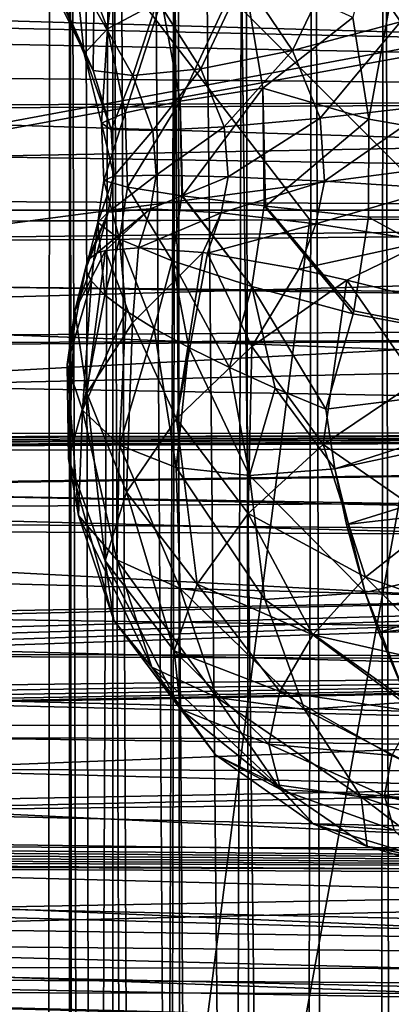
# Model space of a CAD drawing. Header units: metres. Extents: x -105 to 105, y -117 to 62.
# Tile 189 of 256: x -9.18 to -8, y -35.99 to -32.87. Entities that reach past the tile are written whole.
import ezdxf

# ---------------------------------------------------------------- set-up
doc = ezdxf.new("R2010")
doc.units = ezdxf.units.M
doc.layers.add('solid_509432_AD150_SW0001', color=7, linetype='CONTINUOUS')
doc.layers.add('solid_509432_AD150_SW0001_01', color=7, linetype='CONTINUOUS')

msp = doc.modelspace()

# ---------------------------------------------------------------- linework, layer by layer
at = {"layer": 'solid_509432_AD150_SW0001'}
for points in [[(-7.637273, 18.06888, 71.843544), (-9.069048, 17.444565, 71.82859), (-7.796052, -90.288589, 71.84201)], [(-9.069048, 17.444565, 71.82859), (-8.032491, -90.140953, 71.839676), (-7.796052, -90.288589, 71.84201)], [(-9.069048, 17.444565, 71.82859), (-8.253333, -89.961456, 71.837425), (-8.032491, -90.140953, 71.839676)], [(-9.069048, 17.444565, 71.82859), (-8.383188, -89.831497, 71.836075), (-8.253333, -89.961456, 71.837425)], [(-9.069048, 17.444565, 71.82859), (-8.615558, -89.532524, 71.833603), (-8.383188, -89.831497, 71.836075)], [(-9.069048, 17.444565, 71.82859), (-8.663014, -89.456314, 71.833092), (-8.615558, -89.532524, 71.833603)], [(-9.069048, 17.444565, 71.82859), (-8.859094, -89.033203, 71.830948), (-8.663014, -89.456314, 71.833092)], [(-9.069048, 17.444565, 71.82859), (-9.022556, -28.755762, 71.829117), (-8.859094, -89.033203, 71.830948)], [(-9.535772, -28.755762, 71.756149), (-9.022556, -88.007729, 71.829117), (-9.022556, -28.755762, 71.829117)], [(-9.535772, -28.755762, 71.756149), (-9.281538, -88.007729, 71.809334), (-9.022556, -88.007729, 71.829117)], [(-9.022556, -28.755762, 71.829117), (-8.979357, -88.552269, 71.829605), (-8.859094, -89.033203, 71.830948)], [(-9.022556, -28.755762, 71.829117), (-8.982353, -88.533607, 71.829575), (-8.979357, -88.552269, 71.829605)], [(-9.022556, -28.755762, 71.829117), (-9.022556, -88.007729, 71.829117), (-8.982353, -88.533607, 71.829575)], [(-9.272319, -29.078121, 65.643875), (-9.126554, -86.626823, 65.505043), (-9.358994, -86.734741, 65.731171)], [(-9.272319, -29.078121, 65.643875), (-9.08298, -29.119133, 65.46537), (-9.126554, -86.626823, 65.505043)], [(-9.08298, -29.119133, 65.46537), (-8.885308, -29.162195, 65.29512), (-9.126554, -86.626823, 65.505043)], [(-8.885308, -29.162195, 65.29512), (-8.881467, -86.517685, 65.291962), (-9.126554, -86.626823, 65.505043)], [(-8.885308, -29.162195, 65.29512), (-8.680075, -29.207123, 65.133842), (-8.881467, -86.517685, 65.291962)], [(-8.680075, -29.207123, 65.133842), (-8.809191, -86.486336, 65.233551), (-8.881467, -86.517685, 65.291962)], [(-8.680075, -29.207123, 65.133842), (-8.624594, -86.40786, 65.092743), (-8.809191, -86.486336, 65.233551)], [(-8.680075, -29.207123, 65.133842), (-8.467916, -29.253971, 64.982056), (-8.624594, -86.40786, 65.092743)], [(-8.467916, -29.253971, 64.982056), (-8.35702, -86.298004, 64.908279), (-8.624594, -86.40786, 65.092743)], [(-8.467916, -29.253971, 64.982056), (-8.249148, -29.302841, 64.839958), (-8.35702, -86.298004, 64.908279)], [(-8.249148, -29.302841, 64.839958), (-8.080031, -86.189171, 64.739365), (-8.35702, -86.298004, 64.908279)], [(-8.249148, -29.302841, 64.839958), (-8.024137, -29.353796, 64.707802), (-8.080031, -86.189171, 64.739365)], [(-8.024137, -29.353796, 64.707802), (-7.899791, -86.121033, 64.640457), (-8.080031, -86.189171, 64.739365)], [(-8.024137, -29.353796, 64.707802), (-7.793436, -29.406883, 64.585907), (-7.899791, -86.121033, 64.640457)], [(-7.257183, -30.303453, 17.200001), (-19.164967, -30.170353, 17.200001), (-19.004164, -33.471653, 17.200001)], [(19.164278, -30.178543, 17.200001), (0, -31.197607, 17.200001), (-19.004164, -33.471653, 17.200001)], [(19.004164, -33.471672, 17.200001), (19.164278, -30.178543, 17.200001), (-19.004164, -33.471653, 17.200001)], [(-3.65422, -30.97345, 17.200001), (-7.257183, -30.303453, 17.200001), (-19.004164, -33.471653, 17.200001)], [(-9.756622, -30.63653, 14.044514), (-6.6127, -31.528141, 14.126841), (-15.184868, -34.302917, 13.90237)], [(-8.123207, -32.860012, -11.07153), (-8.072695, -33.182869, -11.092874), (-7.660996, -30.92856, -11.336652)], [(-8.072695, -33.182869, -11.092874), (-6.303292, -33.490078, -11.824314), (-7.660996, -30.92856, -11.336652)], [(0, -31.197607, 17.200001), (-3.65422, -30.97345, 17.200001), (-19.004164, -33.471653, 17.200001)], [(-7.89689, -31.47797, -14.352443), (-7.812397, -33.499802, -14.334909), (-9.789635, -31.514595, -13.505213)], [(-6.6127, -31.528141, 14.126841), (-6.501755, -31.553154, 14.129745), (-15.184868, -34.302917, 13.90237)], [(-9.789635, -31.514595, -13.505213), (-7.812397, -33.499802, -14.334909), (-8.259168, -33.502331, -14.157741)], [(-9.789635, -31.514595, -13.505213), (-8.259168, -33.502331, -14.157741), (-9.702929, -33.507687, -13.4943)], [(-6.501755, -31.553154, 14.129745), (-3.317802, -32.092606, 14.21312), (-15.184868, -34.302917, 13.90237)], [(-3.317802, -32.092606, 14.21312), (-3.166035, -32.109879, 14.217094), (-15.184868, -34.302917, 13.90237)], [(-3.166035, -32.109879, 14.217094), (-0.00014, -32.297169, 14.299996), (-15.184868, -34.302917, 13.90237)], [(-0.00014, -32.297169, 14.299996), (0.000009, -33.486015, 14.3), (-15.184868, -34.302917, 13.90237)], [(-8.84543, -32.455784, -10.548431), (-9.015702, -32.589474, -10.218282), (-8.901941, -32.896362, -10.227661)], [(-8.730036, -32.803947, -10.572747), (-8.84543, -32.455784, -10.548431), (-8.901941, -32.896362, -10.227661)], [(-9.015702, -32.589474, -10.218282), (-9.089137, -32.708008, -9.847008), (-8.975742, -32.975536, -9.845172)], [(-8.901941, -32.896362, -10.227661), (-9.015702, -32.589474, -10.218282), (-8.975742, -32.975536, -9.845172)], [(-8.315139, -32.964966, -8.469247), (-8.46979, -32.734402, -8.452086), (-8.146761, -32.614517, -8.249844)], [(-8.315139, -32.964966, -8.469247), (-8.146761, -32.614517, -8.249844), (-7.971592, -32.874153, -8.286839)], [(-7.971592, -32.874153, -8.286839), (-8.146761, -32.614517, -8.249844), (-7.645018, -32.675468, -8.189625)], [(-9.089137, -32.708008, -9.847008), (-9.063856, -32.791977, -9.458245), (-8.947751, -33.028034, -9.451042)], [(-8.975742, -32.975536, -9.845172), (-9.089137, -32.708008, -9.847008), (-8.947751, -33.028034, -9.451042)], [(-8.473448, -32.700676, -10.857192), (-8.730036, -32.803947, -10.572747), (-8.671268, -33.125763, -10.578468)], [(-8.408704, -33.08474, -10.87521), (-8.473448, -32.700676, -10.857192), (-8.671268, -33.125763, -10.578468)], [(-8.408704, -33.08474, -10.87521), (-8.123207, -32.860012, -11.07153), (-8.473448, -32.700676, -10.857192)], [(-8.605338, -33.022999, -8.737659), (-8.742676, -32.806362, -8.735065), (-8.46979, -32.734402, -8.452086)], [(-8.605338, -33.022999, -8.737659), (-8.46979, -32.734402, -8.452086), (-8.315139, -32.964966, -8.469247)], [(-8.947751, -33.028034, -9.451042), (-9.063856, -32.791977, -9.458245), (-8.945688, -32.82563, -9.07863)], [(-8.821402, -33.044281, -9.072934), (-8.945688, -32.82563, -9.07863), (-8.742676, -32.806362, -8.735065)], [(-8.730036, -32.803947, -10.572747), (-8.901941, -32.896362, -10.227661), (-8.846185, -33.163197, -10.222673)], [(-8.671268, -33.125763, -10.578468), (-8.730036, -32.803947, -10.572747), (-8.846185, -33.163197, -10.222673)], [(-8.821402, -33.044281, -9.072934), (-8.742676, -32.806362, -8.735065), (-8.605338, -33.022999, -8.737659)], [(-8.947751, -33.028034, -9.451042), (-8.945688, -32.82563, -9.07863), (-8.821402, -33.044281, -9.072934)], [(-8.408704, -33.08474, -10.87521), (-8.072695, -33.182869, -11.092874), (-8.123207, -32.860012, -11.07153)], [(-8.227211, -33.179543, -8.473543), (-8.315139, -32.964966, -8.469247), (-7.971592, -32.874153, -8.286839)], [(-8.227211, -33.179543, -8.473543), (-7.971592, -32.874153, -8.286839), (-7.86747, -33.138321, -8.305535)], [(-8.901941, -32.896362, -10.227661), (-8.975742, -32.975536, -9.845172), (-8.920978, -33.195187, -9.832607)], [(-8.846185, -33.163197, -10.222673), (-8.901941, -32.896362, -10.227661), (-8.920978, -33.195187, -9.832607)], [(-8.975742, -32.975536, -9.845172), (-8.947751, -33.028034, -9.451042), (-8.890693, -33.21526, -9.435513)], [(-8.920978, -33.195187, -9.832607), (-8.975742, -32.975536, -9.845172), (-8.890693, -33.21526, -9.435513)], [(-8.531141, -33.207253, -8.730932), (-8.605338, -33.022999, -8.737659), (-8.315139, -32.964966, -8.469247)], [(-8.531141, -33.207253, -8.730932), (-8.315139, -32.964966, -8.469247), (-8.227211, -33.179543, -8.473543)], [(-8.890693, -33.21526, -9.435513), (-8.947751, -33.028034, -9.451042), (-8.821402, -33.044281, -9.072934)], [(-8.757665, -33.219379, -9.059405), (-8.821402, -33.044281, -9.072934), (-8.605338, -33.022999, -8.737659)], [(-8.757665, -33.219379, -9.059405), (-8.605338, -33.022999, -8.737659), (-8.531141, -33.207253, -8.730932)], [(-8.890693, -33.21526, -9.435513), (-8.821402, -33.044281, -9.072934), (-8.757665, -33.219379, -9.059405)], [(-8.408704, -33.08474, -10.87521), (-8.671268, -33.125763, -10.578468), (-8.663363, -33.426216, -10.577349)], [(-8.404209, -33.458454, -10.872347), (-8.408704, -33.08474, -10.87521), (-8.663363, -33.426216, -10.577349)], [(-8.400386, -33.458893, -10.875674), (-8.072695, -33.182869, -11.092874), (-8.408704, -33.08474, -10.87521)], [(-8.404209, -33.458454, -10.872347), (-8.400386, -33.458893, -10.875674), (-8.408704, -33.08474, -10.87521)], [(-8.671268, -33.125763, -10.578468), (-8.846185, -33.163197, -10.222673), (-8.838369, -33.398434, -10.219819)], [(-8.665766, -33.425888, -10.57374), (-8.671268, -33.125763, -10.578468), (-8.838369, -33.398434, -10.219819)], [(-8.665766, -33.425888, -10.57374), (-8.663363, -33.426216, -10.577349), (-8.671268, -33.125763, -10.578468)], [(-8.846185, -33.163197, -10.222673), (-8.920978, -33.195187, -9.832607), (-8.912998, -33.377285, -9.828396)], [(-8.838369, -33.398434, -10.219819), (-8.846185, -33.163197, -10.222673), (-8.912998, -33.377285, -9.828396)], [(-8.213416, -33.380249, -8.472882), (-8.227211, -33.179543, -8.473543), (-7.86747, -33.138321, -8.305535)], [(-8.213416, -33.380249, -8.472882), (-7.86747, -33.138321, -8.305535), (-7.851391, -33.402695, -8.307088)], [(-8.920978, -33.195187, -9.832607), (-8.890693, -33.21526, -9.435513), (-8.881982, -33.364326, -9.430825)], [(-8.912998, -33.377285, -9.828396), (-8.920978, -33.195187, -9.832607), (-8.881982, -33.364326, -9.430825)], [(-8.519343, -33.365871, -8.728289), (-8.531141, -33.207253, -8.730932), (-8.227211, -33.179543, -8.473543)], [(-8.519343, -33.365871, -8.728289), (-8.227211, -33.179543, -8.473543), (-8.213416, -33.380249, -8.472882)], [(-8.400386, -33.458893, -10.875674), (-8.073709, -33.494194, -11.09067), (-8.072695, -33.182869, -11.092874)], [(-8.072695, -33.182869, -11.092874), (-8.073709, -33.494194, -11.09067), (-6.303292, -33.490078, -11.824314)], [(-8.881982, -33.364326, -9.430825), (-8.890693, -33.21526, -9.435513), (-8.757665, -33.219379, -9.059405)], [(-8.881982, -33.364326, -9.430825), (-8.757665, -33.219379, -9.059405), (-8.747573, -33.36042, -9.055282)], [(-8.747573, -33.36042, -9.055282), (-8.757665, -33.219379, -9.059405), (-8.531141, -33.207253, -8.730932)], [(-8.747573, -33.36042, -9.055282), (-8.531141, -33.207253, -8.730932), (-8.519343, -33.365871, -8.728289)], [(-8.932685, -33.510609, -9.818227), (-8.912998, -33.377285, -9.828396), (-8.881982, -33.364326, -9.430825)], [(-8.899181, -33.477894, -9.424595), (-8.932685, -33.510609, -9.818227), (-8.881982, -33.364326, -9.430825)], [(-8.932685, -33.510609, -9.818227), (-8.863613, -33.563469, -10.204975), (-8.912998, -33.377285, -9.828396)], [(-8.863613, -33.563469, -10.204975), (-8.838369, -33.398434, -10.219819), (-8.912998, -33.377285, -9.828396)], [(-8.899181, -33.477894, -9.424595), (-8.881982, -33.364326, -9.430825), (-8.747573, -33.36042, -9.055282)], [(-8.765444, -33.467613, -9.05157), (-8.899181, -33.477894, -9.424595), (-8.747573, -33.36042, -9.055282)], [(-8.765444, -33.467613, -9.05157), (-8.747573, -33.36042, -9.055282), (-8.519343, -33.365871, -8.728289)], [(-8.540812, -33.48048, -8.725203), (-8.765444, -33.467613, -9.05157), (-8.519343, -33.365871, -8.728289)], [(-8.540812, -33.48048, -8.725203), (-8.519343, -33.365871, -8.728289), (-8.213416, -33.380249, -8.472882)], [(-8.240973, -33.515602, -8.468287), (-8.540812, -33.48048, -8.725203), (-8.213416, -33.380249, -8.472882)], [(-8.240973, -33.515602, -8.468287), (-8.213416, -33.380249, -8.472882), (-7.851391, -33.402695, -8.307088)], [(-8.863613, -33.563469, -10.204975), (-8.696791, -33.632786, -10.557828), (-8.838369, -33.398434, -10.219819)], [(-8.696791, -33.632786, -10.557828), (-8.665766, -33.425888, -10.57374), (-8.838369, -33.398434, -10.219819)], [(-7.886869, -33.570522, -8.298766), (-8.240973, -33.515602, -8.468287), (-7.851391, -33.402695, -8.307088)], [(-8.696791, -33.632786, -10.557828), (-8.44387, -33.713715, -10.852143), (-8.665766, -33.425888, -10.57374)], [(-8.44387, -33.713715, -10.852143), (-8.663363, -33.426216, -10.577349), (-8.665766, -33.425888, -10.57374)], [(-8.44387, -33.713715, -10.852143), (-8.404209, -33.458454, -10.872347), (-8.663363, -33.426216, -10.577349)], [(-2.571086, -44.225113, 17.200001), (19.004164, -33.471672, 17.200001), (-19.004164, -33.471653, 17.200001)], [(-2.571086, -44.225113, 17.200001), (-19.004164, -33.471653, 17.200001), (-18.748131, -54.292305, 17.200001)], [(-8.971638, -33.65987, -9.803737), (-8.932685, -33.510609, -9.818227), (-8.899181, -33.477894, -9.424595)], [(-8.965734, -33.63015, -9.60902), (-8.971638, -33.65987, -9.803737), (-8.899181, -33.477894, -9.424595)], [(-8.935279, -33.608547, -9.415529), (-8.965734, -33.63015, -9.60902), (-8.899181, -33.477894, -9.424595)], [(-8.935279, -33.608547, -9.415529), (-8.899181, -33.477894, -9.424595), (-8.765444, -33.467613, -9.05157)], [(-8.907766, -33.600147, -9.309269), (-8.935279, -33.608547, -9.415529), (-8.765444, -33.467613, -9.05157)], [(-8.80321, -33.590981, -9.045516), (-8.907766, -33.600147, -9.309269), (-8.765444, -33.467613, -9.05157)], [(-8.80321, -33.590981, -9.045516), (-8.765444, -33.467613, -9.05157), (-8.540812, -33.48048, -8.725203)], [(-8.44387, -33.713715, -10.852143), (-8.122261, -33.8004, -11.067448), (-8.404209, -33.458454, -10.872347)], [(-8.404209, -33.458454, -10.872347), (-8.122261, -33.8004, -11.067448), (-8.400386, -33.458893, -10.875674)], [(-8.400386, -33.458893, -10.875674), (-8.120167, -33.790852, -11.068481), (-8.073709, -33.494194, -11.09067)], [(-8.400386, -33.458893, -10.875674), (-8.122261, -33.8004, -11.067448), (-8.120167, -33.790852, -11.068481)], [(0.000009, -33.486015, 14.3), (0, -34.70055, 14.3), (-15.184868, -34.302917, 13.90237)], [(-9.702929, -33.507687, -13.4943), (-8.259168, -33.502331, -14.157741), (-9.446469, -33.507351, -13.622711)], [(-9.333489, -41.863049, -13.140045), (-9.446469, -33.507351, -13.622711), (-8.259168, -33.502331, -14.157741)], [(-9.333489, -41.863049, -13.140045), (-8.259168, -33.502331, -14.157741), (-7.812397, -33.499802, -14.334909)], [(-7.463741, -41.846729, -13.968191), (-9.333489, -41.863049, -13.140045), (-7.812397, -33.499802, -14.334909)], [(-8.599735, -33.60638, -8.736943), (-8.80321, -33.590981, -9.045516), (-8.540812, -33.48048, -8.725203)], [(-8.584499, -33.608379, -8.719119), (-8.599735, -33.60638, -8.736943), (-8.540812, -33.48048, -8.725203)], [(-8.584499, -33.608379, -8.719119), (-8.540812, -33.48048, -8.725203), (-8.240973, -33.515602, -8.468287)], [(-8.120167, -33.790852, -11.068481), (-7.193649, -33.975765, -11.48549), (-8.073709, -33.494194, -11.09067)], [(-7.193649, -33.975765, -11.48549), (-6.303292, -33.490078, -11.824314), (-8.073709, -33.494194, -11.09067)], [(-8.971638, -33.65987, -9.803737), (-8.952886, -33.697182, -9.996306), (-8.932685, -33.510609, -9.818227)], [(-8.952886, -33.697182, -9.996306), (-8.909795, -33.741432, -10.183437), (-8.932685, -33.510609, -9.818227)], [(-8.909795, -33.741432, -10.183437), (-8.863613, -33.563469, -10.204975), (-8.932685, -33.510609, -9.818227)], [(-8.294204, -33.659595, -8.458788), (-8.584499, -33.608379, -8.719119), (-8.240973, -33.515602, -8.468287)], [(-8.294204, -33.659595, -8.458788), (-8.240973, -33.515602, -8.468287), (-7.886869, -33.570522, -8.298766)], [(-8.909795, -33.741432, -10.183437), (-8.843112, -33.791866, -10.361883), (-8.863613, -33.563469, -10.204975)], [(-8.753979, -33.847626, -10.528582), (-8.696791, -33.632786, -10.557828), (-8.863613, -33.563469, -10.204975)], [(-8.843112, -33.791866, -10.361883), (-8.753979, -33.847626, -10.528582), (-8.863613, -33.563469, -10.204975)], [(-8.142281, -33.693527, -8.366517), (-8.294204, -33.659595, -8.458788), (-7.886869, -33.570522, -8.298766)], [(-7.952262, -33.741066, -8.282415), (-8.142281, -33.693527, -8.366517), (-7.886869, -33.570522, -8.298766)], [(-9.005431, -33.791668, -9.553024), (-8.935279, -33.608547, -9.415529), (-8.907766, -33.600147, -9.309269)], [(-9.005431, -33.791668, -9.553024), (-8.907766, -33.600147, -9.309269), (-8.967612, -34.052547, -9.213177)], [(-8.967612, -34.052547, -9.213177), (-8.907766, -33.600147, -9.309269), (-8.822513, -33.829613, -8.945545)], [(-8.822513, -33.829613, -8.945545), (-8.907766, -33.600147, -9.309269), (-8.80321, -33.590981, -9.045516)], [(-8.822513, -33.829613, -8.945545), (-8.80321, -33.590981, -9.045516), (-8.599735, -33.60638, -8.736943)], [(-9.005431, -33.791668, -9.553024), (-8.965734, -33.63015, -9.60902), (-8.935279, -33.608547, -9.415529)], [(-9.005431, -33.791668, -9.553024), (-8.971638, -33.65987, -9.803737), (-8.965734, -33.63015, -9.60902)], [(-8.822513, -33.829613, -8.945545), (-8.599735, -33.60638, -8.736943), (-8.682825, -34.134678, -8.705774)], [(-8.753979, -33.847626, -10.528582), (-8.643945, -33.907738, -10.680629), (-8.696791, -33.632786, -10.557828)], [(-8.514997, -33.971115, -10.815321), (-8.44387, -33.713715, -10.852143), (-8.696791, -33.632786, -10.557828)], [(-8.643945, -33.907738, -10.680629), (-8.514997, -33.971115, -10.815321), (-8.696791, -33.632786, -10.557828)], [(-8.682825, -34.134678, -8.705774), (-8.599735, -33.60638, -8.736943), (-8.584499, -33.608379, -8.719119)], [(-8.682825, -34.134678, -8.705774), (-8.584499, -33.608379, -8.719119), (-8.444129, -33.904812, -8.497033)], [(-8.444129, -33.904812, -8.497033), (-8.584499, -33.608379, -8.719119), (-8.294204, -33.659595, -8.458788)], [(-9.029768, -33.962132, -9.823001), (-8.952886, -33.697182, -9.996306), (-8.971638, -33.65987, -9.803737)], [(-9.029768, -33.962132, -9.823001), (-8.971638, -33.65987, -9.803737), (-9.005431, -33.791668, -9.553024)], [(-8.444129, -33.904812, -8.497033), (-8.294204, -33.659595, -8.458788), (-8.142281, -33.693527, -8.366517)], [(-8.217147, -34.215263, -8.345213), (-8.444129, -33.904812, -8.497033), (-8.142281, -33.693527, -8.366517)], [(-7.919166, -34.014618, -8.230628), (-8.217147, -34.215263, -8.345213), (-8.142281, -33.693527, -8.366517)], [(-7.919166, -34.014618, -8.230628), (-8.142281, -33.693527, -8.366517), (-7.952262, -33.741066, -8.282415)], [(-8.981675, -34.107071, -10.104453), (-8.952886, -33.697182, -9.996306), (-9.029768, -33.962132, -9.823001)], [(-8.981675, -34.107071, -10.104453), (-8.909795, -33.741432, -10.183437), (-8.952886, -33.697182, -9.996306)], [(-8.514997, -33.971115, -10.815321), (-8.369258, -34.036732, -10.93047), (-8.44387, -33.713715, -10.852143)], [(-8.44387, -33.713715, -10.852143), (-8.209276, -34.103226, -11.024052), (-8.122261, -33.8004, -11.067448)], [(-8.369258, -34.036732, -10.93047), (-8.209276, -34.103226, -11.024052), (-8.44387, -33.713715, -10.852143)], [(-8.981675, -34.107071, -10.104453), (-8.843112, -33.791866, -10.361883), (-8.909795, -33.741432, -10.183437)], [(-8.120167, -33.790852, -11.068481), (-8.122261, -33.8004, -11.067448), (-7.193649, -33.975765, -11.48549)], [(-9.029768, -33.962132, -9.823001), (-9.005431, -33.791668, -9.553024), (-9.025848, -34.261181, -9.522145)], [(-9.005431, -33.791668, -9.553024), (-8.967612, -34.052547, -9.213177), (-9.025848, -34.261181, -9.522145)], [(-8.86398, -34.217972, -10.380834), (-8.843112, -33.791866, -10.361883), (-8.981675, -34.107071, -10.104453)], [(-8.86398, -34.217972, -10.380834), (-8.753979, -33.847626, -10.528582), (-8.843112, -33.791866, -10.361883)], [(-8.122261, -33.8004, -11.067448), (-8.209276, -34.103226, -11.024052), (-7.193649, -33.975765, -11.48549)], [(-8.967612, -34.052547, -9.213177), (-8.822513, -33.829613, -8.945545), (-8.841559, -34.366688, -8.978468)], [(-8.683603, -34.288307, -10.635889), (-8.753979, -33.847626, -10.528582), (-8.86398, -34.217972, -10.380834)], [(-8.822513, -33.829613, -8.945545), (-8.682825, -34.134678, -8.705774), (-8.841559, -34.366688, -8.978468)], [(-8.683603, -34.288307, -10.635889), (-8.643945, -33.907738, -10.680629), (-8.753979, -33.847626, -10.528582)], [(-8.180288, -34.293377, -11.02418), (-6.251596, -33.881226, -11.841869), (-7.193649, -33.975765, -11.48549)], [(-8.180288, -34.293377, -11.02418), (-8.143456, -34.46936, -11.004128), (-6.251596, -33.881226, -11.841869)], [(-8.143456, -34.46936, -11.004128), (-6.205512, -34.245167, -11.809313), (-6.251596, -33.881226, -11.841869)], [(-8.451152, -34.313946, -10.854625), (-8.643945, -33.907738, -10.680629), (-8.683603, -34.288307, -10.635889)], [(-8.455265, -34.435291, -8.537746), (-8.682825, -34.134678, -8.705774), (-8.444129, -33.904812, -8.497033)], [(-8.451152, -34.313946, -10.854625), (-8.514997, -33.971115, -10.815321), (-8.643945, -33.907738, -10.680629)], [(-8.217147, -34.215263, -8.345213), (-8.455265, -34.435291, -8.537746), (-8.444129, -33.904812, -8.497033)], [(-9.029768, -33.962132, -9.823001), (-9.025848, -34.261181, -9.522145), (-8.993351, -34.441647, -9.851927)], [(-8.981675, -34.107071, -10.104453), (-9.029768, -33.962132, -9.823001), (-8.993351, -34.441647, -9.851927)], [(-8.451152, -34.313946, -10.854625), (-8.369258, -34.036732, -10.93047), (-8.514997, -33.971115, -10.815321)], [(-8.180288, -34.293377, -11.02418), (-7.193649, -33.975765, -11.48549), (-8.209276, -34.103226, -11.024052)], [(-8.451152, -34.313946, -10.854625), (-8.180288, -34.293377, -11.02418), (-8.369258, -34.036732, -10.93047)], [(-8.369258, -34.036732, -10.93047), (-8.180288, -34.293377, -11.02418), (-8.209276, -34.103226, -11.024052)], [(-7.862078, -34.462833, -8.26018), (-8.217147, -34.215263, -8.345213), (-7.919166, -34.014618, -8.230628)], [(-9.025848, -34.261181, -9.522145), (-8.967612, -34.052547, -9.213177), (-8.909478, -34.58498, -9.296469)], [(-8.967612, -34.052547, -9.213177), (-8.841559, -34.366688, -8.978468), (-8.909478, -34.58498, -9.296469)], [(-8.981675, -34.107071, -10.104453), (-8.993351, -34.441647, -9.851927), (-8.872279, -34.581963, -10.180612)], [(-8.86398, -34.217972, -10.380834), (-8.981675, -34.107071, -10.104453), (-8.872279, -34.581963, -10.180612)], [(-8.616713, -34.659168, -8.794639), (-8.841559, -34.366688, -8.978468), (-8.682825, -34.134678, -8.705774)], [(-8.455265, -34.435291, -8.537746), (-8.616713, -34.659168, -8.794639), (-8.682825, -34.134678, -8.705774)], [(-16.610231, -34.186619, 9.729881), (-16.607256, -34.204163, 9.728804), (0, -34.173038, 9.295006)], [(-16.607256, -34.204163, 9.728804), (-16.605749, -34.207886, 9.72854), (0, -34.173038, 9.295006)], [(-16.605749, -34.207886, 9.72854), (-16.598013, -34.220463, 9.727551), (0, -34.173038, 9.295006)], [(-16.598013, -34.220463, 9.727551), (-16.589718, -34.229244, 9.726758), (0, -34.173038, 9.295006)], [(-16.589718, -34.229244, 9.726758), (-16.582783, -34.234821, 9.726198), (0, -34.173038, 9.295006)], [(-16.582783, -34.234821, 9.726198), (-16.5623, -34.24617, 9.724863), (0, -34.173038, 9.295006)], [(-16.5623, -34.24617, 9.724863), (-16.558331, -34.247734, 9.724647), (0, -34.173038, 9.295006)], [(-16.558331, -34.247734, 9.724647), (-16.538696, -34.253342, 9.723721), (0, -34.173038, 9.295006)], [(-16.538696, -34.253342, 9.723721), (-16.512392, -34.256199, 9.722817), (0, -34.173038, 9.295006)], [(-16.512392, -34.256199, 9.722817), (-7.971502, -34.403305, 9.483294), (0, -34.173038, 9.295006)], [(-15.768483, -34.246971, 2.896035), (0, -34.213593, 3.307613), (0, -34.573597, 3.355346)], [(-8.86398, -34.217972, -10.380834), (-8.872279, -34.581963, -10.180612), (-8.670677, -34.672806, -10.486365)], [(-8.683603, -34.288307, -10.635889), (-8.86398, -34.217972, -10.380834), (-8.670677, -34.672806, -10.486365)], [(-8.082638, -34.636551, -8.387632), (-8.455265, -34.435291, -8.537746), (-8.217147, -34.215263, -8.345213)], [(-7.862078, -34.462833, -8.26018), (-8.082638, -34.636551, -8.387632), (-8.217147, -34.215263, -8.345213)], [(-16.517801, -34.461559, 9.7217), (-7.971502, -34.403305, 9.483294), (-16.512392, -34.256199, 9.722817)], [(-15.7953, -34.864586, 2.997689), (-15.768483, -34.246971, 2.896035), (0, -34.573597, 3.355346)], [(-8.143456, -34.46936, -11.004128), (-8.083913, -34.685612, -10.950702), (-6.205512, -34.245167, -11.809313)], [(-8.083913, -34.685612, -10.950702), (-8.040604, -34.812698, -10.902542), (-6.205512, -34.245167, -11.809313)], [(-8.040604, -34.812698, -10.902542), (-6.133697, -34.587208, -11.692852), (-6.205512, -34.245167, -11.809313)], [(-9.025848, -34.261181, -9.522145), (-8.909478, -34.58498, -9.296469), (-8.881937, -34.774624, -9.638031)], [(-8.993351, -34.441647, -9.851927), (-9.025848, -34.261181, -9.522145), (-8.881937, -34.774624, -9.638031)], [(-8.683603, -34.288307, -10.635889), (-8.670677, -34.672806, -10.486365), (-8.401937, -34.708138, -10.748875)], [(-8.451152, -34.313946, -10.854625), (-8.683603, -34.288307, -10.635889), (-8.401937, -34.708138, -10.748875)], [(0, -35.114662, 14.24549), (-15.19427, -34.716709, 13.847634), (-15.184868, -34.302917, 13.90237)], [(-8.451152, -34.313946, -10.854625), (-8.083913, -34.685612, -10.950702), (-8.180288, -34.293377, -11.02418)], [(-8.451152, -34.313946, -10.854625), (-8.401937, -34.708138, -10.748875), (-8.083913, -34.685612, -10.950702)], [(-8.180288, -34.293377, -11.02418), (-8.083913, -34.685612, -10.950702), (-8.143456, -34.46936, -11.004128)], [(-8.690096, -34.871098, -9.097757), (-8.909478, -34.58498, -9.296469), (-8.841559, -34.366688, -8.978468)], [(-8.616713, -34.659168, -8.794639), (-8.690096, -34.871098, -9.097757), (-8.841559, -34.366688, -8.978468)], [(-16.517801, -34.461559, 9.7217), (0, -34.533768, 9.252133), (-7.971502, -34.403305, 9.483294)], [(-8.993351, -34.441647, -9.851927), (-8.881937, -34.774624, -9.638031), (-8.760818, -34.922653, -9.979798)], [(-8.872279, -34.581963, -10.180612), (-8.993351, -34.441647, -9.851927), (-8.760818, -34.922653, -9.979798)], [(-8.250488, -34.8195, -8.570458), (-8.616713, -34.659168, -8.794639), (-8.455265, -34.435291, -8.537746)], [(-8.082638, -34.636551, -8.387632), (-8.250488, -34.8195, -8.570458), (-8.455265, -34.435291, -8.537746)], [(-7.862078, -34.462833, -8.26018), (-7.615218, -34.798679, -8.354885), (-8.082638, -34.636551, -8.387632)], [(-8.670234, -35.056122, -9.42571), (-8.881937, -34.774624, -9.638031), (-8.909478, -34.58498, -9.296469)], [(-8.690096, -34.871098, -9.097757), (-8.670234, -35.056122, -9.42571), (-8.909478, -34.58498, -9.296469)], [(-8.872279, -34.581963, -10.180612), (-8.760818, -34.922653, -9.979798), (-8.554405, -35.018944, -10.298404)], [(-8.670677, -34.672806, -10.486365), (-8.872279, -34.581963, -10.180612), (-8.554405, -35.018944, -10.298404)], [(-8.040604, -34.812698, -10.902542), (-7.947018, -35.033974, -10.782054), (-6.133697, -34.587208, -11.692852)], [(-8.355159, -35.000263, -8.797256), (-8.690096, -34.871098, -9.097757), (-8.616713, -34.659168, -8.794639)], [(-8.250488, -34.8195, -8.570458), (-8.355159, -35.000263, -8.797256), (-8.616713, -34.659168, -8.794639)], [(-7.795704, -34.92366, -8.452401), (-8.250488, -34.8195, -8.570458), (-8.082638, -34.636551, -8.387632)], [(-7.795704, -34.92366, -8.452401), (-8.082638, -34.636551, -8.387632), (-7.615218, -34.798679, -8.354885)], [(-8.670677, -34.672806, -10.486365), (-8.554405, -35.018944, -10.298404), (-8.276812, -35.056915, -10.57206)], [(-8.401937, -34.708138, -10.748875), (-8.670677, -34.672806, -10.486365), (-8.276812, -35.056915, -10.57206)], [(-8.401937, -34.708138, -10.748875), (-7.947018, -35.033974, -10.782054), (-8.083913, -34.685612, -10.950702)], [(-8.083913, -34.685612, -10.950702), (-7.947018, -35.033974, -10.782054), (-8.040604, -34.812698, -10.902542)], [(0, -35.114662, 14.24549), (-15.200181, -35.102329, 13.687719), (-15.19427, -34.716709, 13.847634)], [(-8.401937, -34.708138, -10.748875), (-8.276812, -35.056915, -10.57206), (-7.947018, -35.033974, -10.782054)], [(-8.55853, -35.20118, -9.755348), (-8.760818, -34.922653, -9.979798), (-8.881937, -34.774624, -9.638031)], [(-8.670234, -35.056122, -9.42571), (-8.55853, -35.20118, -9.755348), (-8.881937, -34.774624, -9.638031)], [(-7.921624, -35.064613, -8.595825), (-8.355159, -35.000263, -8.797256), (-8.250488, -34.8195, -8.570458)], [(-7.795704, -34.92366, -8.452401), (-7.921624, -35.064613, -8.595825), (-8.250488, -34.8195, -8.570458)], [(-15.118983, -35.052902, -2.033252), (-15.071411, -35.078979, -2.050271), (0, -34.86195, -2.380304)], [(-15.071411, -35.078979, -2.050271), (-15.015066, -35.101406, -2.065643), (0, -34.86195, -2.380304)], [(-15.015066, -35.101406, -2.065643), (-14.949997, -35.118973, -2.078507), (0, -34.86195, -2.380304)], [(-14.949997, -35.118973, -2.078507), (-14.87725, -35.130398, -2.087901), (0, -34.86195, -2.380304)], [(-14.87725, -35.130398, -2.087901), (-14.798544, -35.13456, -2.092958), (0, -34.86195, -2.380304)], [(-14.798544, -35.13456, -2.092958), (-7.155614, -35.152, -2.344684), (0, -34.86195, -2.380304)], [(-8.390122, -35.167568, -9.053879), (-8.670234, -35.056122, -9.42571), (-8.690096, -34.871098, -9.097757)], [(-8.355159, -35.000263, -8.797256), (-8.390122, -35.167568, -9.053879), (-8.690096, -34.871098, -9.097757)], [(-8.362867, -35.296032, -10.063406), (-8.554405, -35.018944, -10.298404), (-8.760818, -34.922653, -9.979798)], [(-8.55853, -35.20118, -9.755348), (-8.362867, -35.296032, -10.063406), (-8.760818, -34.922653, -9.979798)], [(-7.998864, -35.203308, -8.772155), (-8.390122, -35.167568, -9.053879), (-8.355159, -35.000263, -8.797256)], [(-7.921624, -35.064613, -8.595825), (-7.998864, -35.203308, -8.772155), (-8.355159, -35.000263, -8.797256)], [(-8.097057, -35.333984, -10.328141), (-8.276812, -35.056915, -10.57206), (-8.554405, -35.018944, -10.298404)], [(-8.362867, -35.296032, -10.063406), (-8.097057, -35.333984, -10.328141), (-8.554405, -35.018944, -10.298404)], [(-8.276812, -35.056915, -10.57206), (-7.779859, -35.312359, -10.530869), (-7.947018, -35.033974, -10.782054)], [(-8.353197, -35.310982, -9.32432), (-8.55853, -35.20118, -9.755348), (-8.670234, -35.056122, -9.42571)], [(-8.390122, -35.167568, -9.053879), (-8.353197, -35.310982, -9.32432), (-8.670234, -35.056122, -9.42571)], [(-8.097057, -35.333984, -10.328141), (-7.779859, -35.312359, -10.530869), (-8.276812, -35.056915, -10.57206)], [(0, -35.831596, 13.831598), (-15.202196, -35.433514, 13.433515), (-15.200181, -35.102329, 13.687719)], [(0, -35.500393, 14.085731), (0, -35.831596, 13.831598), (-15.200181, -35.102329, 13.687719)], [(0, -35.114662, 14.24549), (0, -35.500393, 14.085731), (-15.200181, -35.102329, 13.687719)], [(-14.807297, -35.448475, -2.243026), (-7.155614, -35.152, -2.344684), (-14.798544, -35.13456, -2.092958)], [(-14.807297, -35.448475, -2.243026), (0, -35.161839, -2.584206), (-7.155614, -35.152, -2.344684)], [(-8.022679, -35.331223, -8.970559), (-8.353197, -35.310982, -9.32432), (-8.390122, -35.167568, -9.053879)], [(-7.998864, -35.203308, -8.772155), (-8.022679, -35.331223, -8.970559), (-8.390122, -35.167568, -9.053879)], [(-8.246686, -35.421555, -9.591711), (-8.362867, -35.296032, -10.063406), (-8.55853, -35.20118, -9.755348)], [(-8.353197, -35.310982, -9.32432), (-8.246686, -35.421555, -9.591711), (-8.55853, -35.20118, -9.755348)], [(-7.998864, -35.203308, -8.772155), (-7.620161, -35.381077, -8.903987), (-8.022679, -35.331223, -8.970559)], [(-15.850614, -35.450699, 3.208378), (0, -35.263233, 3.578926), (0, -35.582779, 3.751507)], [(-8.077232, -35.492393, -9.839374), (-8.097057, -35.333984, -10.328141), (-8.362867, -35.296032, -10.063406)], [(-8.246686, -35.421555, -9.591711), (-8.077232, -35.492393, -9.839374), (-8.362867, -35.296032, -10.063406)], [(-7.991608, -35.440506, -9.178852), (-8.246686, -35.421555, -9.591711), (-8.353197, -35.310982, -9.32432)], [(-8.022679, -35.331223, -8.970559), (-7.991608, -35.440506, -9.178852), (-8.353197, -35.310982, -9.32432)], [(-8.097057, -35.333984, -10.328141), (-7.751065, -35.348991, -10.484115), (-7.779859, -35.312359, -10.530869)], [(-8.097057, -35.333984, -10.328141), (-7.59502, -35.499935, -10.215929), (-7.751065, -35.348991, -10.484115)], [(-7.855407, -35.519073, -10.05186), (-7.59502, -35.499935, -10.215929), (-8.097057, -35.333984, -10.328141)], [(-8.077232, -35.492393, -9.839374), (-7.855407, -35.519073, -10.05186), (-8.097057, -35.333984, -10.328141)], [(-8.022679, -35.331223, -8.970559), (-7.620161, -35.381077, -8.903987), (-7.619081, -35.435032, -9.000857)], [(-8.022679, -35.331223, -8.970559), (-7.619081, -35.435032, -9.000857), (-7.991608, -35.440506, -9.178852)], [(0, -36.085732, 13.500393), (-15.200181, -35.687717, 13.102328), (-15.202196, -35.433514, 13.433515)], [(0, -35.831596, 13.831598), (0, -36.085732, 13.500393), (-15.202196, -35.433514, 13.433515)], [(-7.907558, -35.524441, -9.38424), (-8.077232, -35.492393, -9.839374), (-8.246686, -35.421555, -9.591711)], [(-7.991608, -35.440506, -9.178852), (-7.907558, -35.524441, -9.38424), (-8.246686, -35.421555, -9.591711)], [(-15.850588, -35.464836, 3.215052), (-15.850614, -35.450699, 3.208378), (0, -35.582779, 3.751507)], [(-15.846975, -35.479343, 3.222088), (-15.850588, -35.464836, 3.215052), (0, -35.582779, 3.751507)], [(-15.839392, -35.493759, 3.229279), (-15.846975, -35.479343, 3.222088), (0, -35.582779, 3.751507)], [(-15.827689, -35.507347, 3.236268), (-15.839392, -35.493759, 3.229279), (0, -35.582779, 3.751507)], [(-15.811885, -35.519329, 3.242653), (-15.827689, -35.507347, 3.236268), (0, -35.582779, 3.751507)], [(-7.775692, -35.577873, -9.574109), (-7.855407, -35.519073, -10.05186), (-8.077232, -35.492393, -9.839374)], [(-7.907558, -35.524441, -9.38424), (-7.775692, -35.577873, -9.574109), (-8.077232, -35.492393, -9.839374)], [(-7.629311, -35.564178, 3.508594), (-15.811885, -35.519329, 3.242653), (0, -35.582779, 3.751507)], [(-7.629311, -35.564178, 3.508594), (-15.79236, -35.528831, 3.247966), (-15.811885, -35.519329, 3.242653)], [(-7.629311, -35.564178, 3.508594), (-15.770151, -35.534924, 3.251676), (-15.79236, -35.528831, 3.247966)], [(-7.629311, -35.564178, 3.508594), (-15.746798, -35.537075, 3.253445), (-15.770151, -35.534924, 3.251676)], [(-15.754646, -35.876865, 3.375903), (-15.746798, -35.537075, 3.253445), (-0.000001, -35.972412, 3.922482)], [(-0.000001, -35.972412, 3.922482), (-15.746798, -35.537075, 3.253445), (-7.629311, -35.564178, 3.508594)], [(0, -36.245491, 13.114662), (-15.19427, -35.847633, 12.716711), (-15.200181, -35.687717, 13.102328)], [(0, -36.085732, 13.500393), (0, -36.245491, 13.114662), (-15.200181, -35.687717, 13.102328)], [(-16.526018, -35.742176, 10.618805), (-16.522371, -35.811321, 10.812221), (-0.000001, -36.116497, 10.008704)], [(-16.522371, -35.811321, 10.812221), (-0.000001, -36.253399, 10.356628), (-0.000001, -36.116497, 10.008704)], [(-16.522371, -35.811321, 10.812221), (-16.517801, -35.853394, 11.013249), (-0.000001, -36.253399, 10.356628)], [(-16.517801, -35.853394, 11.013249), (-16.512392, -35.867607, 11.218121), (-0.000001, -36.253399, 10.356628)], [(-15.19427, -35.847633, 12.716711), (0, -36.299999, 12.700548), (-15.184868, -35.90237, 12.302918)], [(0, -36.245491, 13.114662), (0, -36.299999, 12.700548), (-15.19427, -35.847633, 12.716711)], [(-8.003199, -36.090427, 10.97183), (-16.512392, -35.867607, 11.218121), (-15.184868, -35.90237, 12.302918)], [(-0.000001, -36.253399, 10.356628), (-16.512392, -35.867607, 11.218121), (-8.003199, -36.090427, 10.97183)], [(-15.754646, -35.876865, 3.375903), (-0.000001, -35.972412, 3.922482), (-15.755842, -35.944389, 3.389749)], [(-15.759762, -36.236122, 3.413602), (-15.755842, -35.944389, 3.389749), (-0.000001, -36.394196, 3.977155)], [(-15.755842, -35.944389, 3.389749), (-0.000001, -35.972412, 3.922482), (-0.000001, -36.394196, 3.977155)]]:
    msp.add_3dface(points, dxfattribs=at)
at = {"layer": 'solid_509432_AD150_SW0001_01'}
for points in [[(-15.911165, -32.677368, 3.149742), (0, -32.795158, 3.552572), (0, -33.135956, 3.427122)], [(-15.845313, -32.994751, 3.036385), (-15.911165, -32.677368, 3.149742), (0, -33.135956, 3.427122)], [(-16.685555, -32.729248, 9.493377), (0, -33.097214, 9.16094), (0, -32.758125, 9.030887)], [(-16.685555, -32.729248, 9.493377), (-16.645966, -33.169598, 9.634032), (0, -33.097214, 9.16094)], [(-15.429579, -32.824558, -1.578841), (0, -33.125931, -1.954971), (0, -32.765842, -1.997139)], [(-15.429579, -32.824558, -1.578841), (-15.415241, -33.415352, -1.548265), (0, -33.125931, -1.954971)], [(-15.845313, -32.994751, 3.036385), (0, -33.135956, 3.427122), (0, -33.489452, 3.343762)], [(-15.772992, -33.621918, 2.907976), (-15.845313, -32.994751, 3.036385), (0, -33.489452, 3.343762)], [(-16.645966, -33.169598, 9.634032), (-16.644501, -33.185936, 9.63802), (0, -33.097214, 9.16094)], [(-16.644501, -33.185936, 9.63802), (0, -33.449516, 9.249063), (0, -33.097214, 9.16094)], [(-15.415241, -33.415352, -1.548265), (0, -33.488518, -1.955832), (0, -33.125931, -1.954971)], [(-16.644501, -33.185936, 9.63802), (-16.614401, -33.642017, 9.716359), (0, -33.449516, 9.249063)], [(-15.415241, -33.415352, -1.548265), (-15.393153, -33.919983, -1.603029), (0, -33.488518, -1.955832)], [(-16.614401, -33.642017, 9.716359), (0, -33.809872, 9.293969), (0, -33.449516, 9.249063)], [(-15.772992, -33.621918, 2.907976), (0, -33.489452, 3.343762), (0, -33.850437, 3.30373)], [(-15.393153, -33.919983, -1.603029), (0, -33.848476, -1.999721), (0, -33.488518, -1.955832)], [(-15.772992, -33.621918, 2.907976), (0, -33.850437, 3.30373), (0, -34.213593, 3.307613)], [(-15.768483, -34.246971, 2.896035), (-15.772992, -33.621918, 2.907976), (0, -34.213593, 3.307613)], [(-16.614401, -33.642017, 9.716359), (-16.608959, -33.914635, 9.73386), (0, -33.809872, 9.293969)], [(-16.610231, -34.186619, 9.729881), (0, -34.173038, 9.295006), (0, -33.809872, 9.293969)], [(-16.608959, -33.914635, 9.73386), (-16.610231, -34.186619, 9.729881), (0, -33.809872, 9.293969)], [(-15.393153, -33.919983, -1.603029), (-15.392436, -33.928947, -1.604697), (0, -33.848476, -1.999721)], [(-15.392436, -33.928947, -1.604697), (0, -34.200649, -2.086012), (0, -33.848476, -1.999721)], [(-15.392436, -33.928947, -1.604697), (-15.335997, -34.419853, -1.735129), (0, -34.200649, -2.086012)], [(-15.335997, -34.419853, -1.735129), (-15.335104, -34.425674, -1.737157), (0, -34.200649, -2.086012)], [(-15.335104, -34.425674, -1.737157), (0, -34.540058, -2.213469), (0, -34.200649, -2.086012)], [(0, -35.114662, 14.24549), (-15.184868, -34.302917, 13.90237), (0, -34.70055, 14.3)], [(-15.335104, -34.425674, -1.737157), (-15.243279, -34.892529, -1.940498), (0, -34.540058, -2.213469)], [(-16.517801, -34.461559, 9.7217), (-16.522371, -34.665169, 9.748652), (0.000001, -34.9072, 9.23198)], [(-16.517801, -34.461559, 9.7217), (0.000001, -34.9072, 9.23198), (0, -34.533768, 9.252133)], [(-15.243279, -34.892529, -1.940498), (-15.214191, -34.960434, -1.977682), (0, -34.540058, -2.213469)], [(-15.214191, -34.960434, -1.977682), (-15.189926, -34.992908, -1.996482), (0, -34.540058, -2.213469)], [(-15.189926, -34.992908, -1.996482), (-15.158358, -35.023956, -2.015149), (0, -34.540058, -2.213469)], [(-15.158358, -35.023956, -2.015149), (-15.118983, -35.052902, -2.033252), (0, -34.540058, -2.213469)], [(-15.118983, -35.052902, -2.033252), (0, -34.86195, -2.380304), (0, -34.540058, -2.213469)], [(-15.7953, -34.864586, 2.997689), (0, -34.573597, 3.355346), (0, -34.925182, 3.446224)], [(-16.522371, -34.665169, 9.748652), (-16.526018, -34.863205, 9.803166), (0.000001, -34.9072, 9.23198)], [(-16.526018, -34.863205, 9.803166), (-16.528675, -35.051956, 9.884221), (0, -35.273926, 9.3048)], [(-16.526018, -34.863205, 9.803166), (0, -35.273926, 9.3048), (0.000001, -34.9072, 9.23198)], [(-15.850614, -35.450699, 3.208378), (-15.7953, -34.864586, 2.997689), (0, -35.263233, 3.578926)], [(-15.7953, -34.864586, 2.997689), (0, -34.925182, 3.446224), (0, -35.263233, 3.578926)], [(-16.528675, -35.051956, 9.884221), (-16.530287, -35.227879, 9.990296), (0, -35.273926, 9.3048)], [(-14.808074, -35.483334, -2.254479), (0.000002, -35.510509, -2.78485), (0, -35.161839, -2.584206)], [(-14.807297, -35.448475, -2.243026), (-14.808074, -35.483334, -2.254479), (0, -35.161839, -2.584206)], [(-16.530287, -35.227879, 9.990296), (-16.530828, -35.387676, 10.119402), (0, -35.611073, 9.465992)], [(-16.530287, -35.227879, 9.990296), (0, -35.611073, 9.465992), (0, -35.273926, 9.3048)], [(-16.530828, -35.387676, 10.119402), (-16.530287, -35.528347, 10.269116), (0, -35.611073, 9.465992)], [(-14.808074, -35.483334, -2.254479), (-14.813459, -35.788574, -2.316741), (0.000002, -35.510509, -2.78485)], [(-16.530287, -35.528347, 10.269116), (0, -35.8979, 9.705612), (0, -35.611073, 9.465992)], [(-16.530287, -35.528347, 10.269116), (-16.528675, -35.647259, 10.436631), (0, -35.8979, 9.705612)], [(-14.814397, -35.862175, -2.322096), (0.000002, -35.899742, -2.885587), (0.000002, -35.510509, -2.78485)], [(-14.813459, -35.788574, -2.316741), (-14.814397, -35.862175, -2.322096), (0.000002, -35.510509, -2.78485)], [(-16.528675, -35.647259, 10.436631), (-16.526018, -35.742176, 10.618805), (0, -35.8979, 9.705612)], [(-16.526018, -35.742176, 10.618805), (-0.000001, -36.116497, 10.008704), (0, -35.8979, 9.705612)], [(-14.814397, -35.862175, -2.322096), (-14.816696, -36.136543, -2.310134), (0.000002, -35.899742, -2.885587)], [(-8.003199, -36.090427, 10.97183), (-15.184868, -35.90237, 12.302918), (0, -36.299999, 12.700548)], [(-14.81708, -36.2458, -2.29114), (0.000002, -36.301701, -2.879266), (0.000002, -35.899742, -2.885587)], [(-14.816696, -36.136543, -2.310134), (-14.81708, -36.2458, -2.29114), (0.000002, -35.899742, -2.885587)]]:
    msp.add_3dface(points, dxfattribs=at)

doc.saveas('drawing.dxf')
